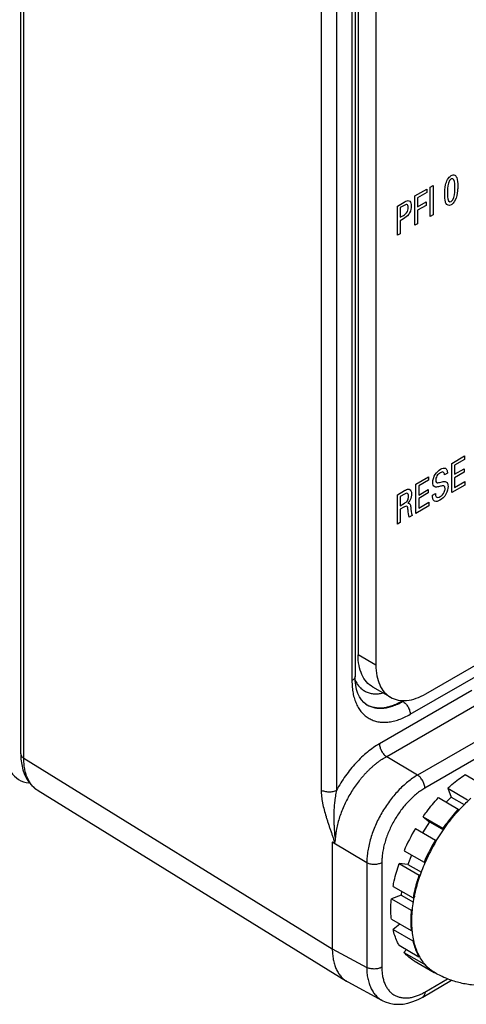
# Model space of a CAD drawing. Header units: inches. Extents: x 0 to 34, y 0 to 22.
# Tile 3 of 128: x 1.1 to 1.6, y 14.1 to 15.1. Entities that reach past the tile are written whole.
import ezdxf

# ---------------------------------------------------------------- set-up
doc = ezdxf.new("R2010")
doc.units = ezdxf.units.IN
doc.header["$LTSCALE"] = 1.87
doc.header["$MEASUREMENT"] = 0
doc.layers.get('0').update_dxf_attribs({"linetype": 'CONTINUOUS'})
doc.layers.add('02___PRT_ALL_AXES', color=7, linetype='CONTINUOUS')

msp = doc.modelspace()

# ---------------------------------------------------------------- linework, layer by layer
at = {"color": 7, "linetype": 'CONTINUOUS'}
for p, q in [((1.1174, 14.3798), (1.1174, 16.4045)), ((1.1206, 14.3753), (1.1206, 16.4)), ((1.4317, 16.2203), (1.4317, 14.3418)), ((1.4477, 16.2202), (1.4477, 14.3417)), ((1.4672, 16.2033), (1.4672, 14.461)), ((1.4703, 16.2078), (1.4703, 14.4836)), ((1.4639, 16.1987), (1.4639, 14.4565)), ((1.4889, 16.1971), (1.4889, 14.4729)), ((1.5411, 14.4428), (1.6237, 14.4905)), ((1.4889, 14.4729), (1.4703, 14.4836)), ((1.5248, 14.4213), (1.6057, 14.468)), ((1.5042, 14.4391), (1.4856, 14.4498)), ((1.5892, 14.4462), (1.4927, 14.3904)), ((1.4785, 14.4319), (1.4785, 14.4319)), ((1.5969, 14.4326), (1.5003, 14.3768)), ((1.5171, 14.4349), (1.5166, 14.4352)), ((1.5171, 14.4349), (1.5185, 14.4357)), ((1.6274, 14.4124), (1.5325, 14.3576)), ((1.6351, 14.3988), (1.5402, 14.344)), ((1.1206, 14.3753), (1.4433, 14.1757)), ((1.5325, 14.3576), (1.5003, 14.3768)), ((1.5823, 14.3582), (1.6032, 14.3461)), ((1.5641, 14.3438), (1.5849, 14.3318)), ((1.5641, 14.3438), (1.5677, 14.3346)), ((1.1354, 14.3414), (1.4582, 14.1418)), ((1.5543, 14.334), (1.5751, 14.3219)), ((1.5677, 14.3346), (1.5624, 14.3293)), ((1.5677, 14.3346), (1.5814, 14.3267)), ((1.5383, 14.314), (1.5591, 14.3019)), ((1.5383, 14.314), (1.545, 14.3087)), ((1.5756, 14.3207), (1.5751, 14.3219)), ((1.545, 14.3087), (1.5377, 14.2973)), ((1.545, 14.3087), (1.5595, 14.3003)), ((1.5591, 14.3019), (1.5601, 14.3012)), ((1.5303, 14.3016), (1.5512, 14.2895)), ((1.4794, 14.2658), (1.4433, 14.2874)), ((1.4455, 14.2859), (1.4433, 14.2873)), ((1.4433, 14.2873), (1.4433, 14.1757)), ((1.5522, 14.2888), (1.5512, 14.2895)), ((1.5184, 14.2783), (1.5393, 14.2663)), ((1.5261, 14.2739), (1.5223, 14.2641)), ((1.4794, 14.2658), (1.4794, 14.1563)), ((1.4951, 14.2659), (1.4951, 14.1564)), ((1.5132, 14.2649), (1.5341, 14.2528)), ((1.5223, 14.2641), (1.5132, 14.2649)), ((1.5223, 14.2641), (1.5365, 14.2559)), ((1.5393, 14.2663), (1.5406, 14.2662)), ((1.5354, 14.2527), (1.5341, 14.2528)), ((1.5069, 14.2411), (1.5278, 14.2291)), ((1.5154, 14.232), (1.5051, 14.2282)), ((1.5159, 14.2359), (1.5154, 14.232)), ((1.5154, 14.232), (1.5282, 14.2246)), ((1.5051, 14.2282), (1.526, 14.2161)), ((1.5278, 14.2291), (1.5291, 14.2295)), ((1.5271, 14.2166), (1.526, 14.2161)), ((1.5051, 14.2068), (1.526, 14.1948)), ((1.5141, 14.2016), (1.5069, 14.196)), ((1.5069, 14.196), (1.5277, 14.1839)), ((1.526, 14.1948), (1.5269, 14.1955)), ((1.5132, 14.1795), (1.534, 14.1674)), ((1.5286, 14.1845), (1.5277, 14.1839)), ((1.4433, 14.1757), (1.4794, 14.1563)), ((1.5208, 14.1751), (1.5183, 14.172)), ((1.5183, 14.172), (1.5392, 14.16)), ((1.534, 14.1674), (1.5345, 14.168)), ((1.5395, 14.1603), (1.5392, 14.16)), ((1.4595, 14.141), (1.4956, 14.1216)), ((1.5379, 14.1252), (1.5681, 14.1427)), ((1.5402, 14.1304), (1.564, 14.1441))]:
    msp.add_line(p, q, dxfattribs=at)
at = {"color": 40, "linetype": 'CONTINUOUS'}
for p, q in [((1.5458, 14.9735), (1.5487, 14.9752)), ((1.5458, 14.9427), (1.5458, 14.9735)), ((1.5487, 14.9752), (1.5487, 14.9444)), ((1.5296, 14.9641), (1.5423, 14.9714)), ((1.5296, 14.9334), (1.5296, 14.9641)), ((1.5423, 14.9678), (1.5326, 14.9622)), ((1.5326, 14.9622), (1.5326, 14.9527)), ((1.5423, 14.9714), (1.5423, 14.9678)), ((1.5114, 14.9536), (1.5186, 14.9577)), ((1.5114, 14.9229), (1.5114, 14.9536)), ((1.5185, 14.9542), (1.5144, 14.9519)), ((1.5144, 14.9519), (1.5144, 14.9418)), ((1.5326, 14.9527), (1.5417, 14.9579)), ((1.5417, 14.9543), (1.5326, 14.9491)), ((1.5417, 14.9579), (1.5417, 14.9543)), ((1.5144, 14.9418), (1.5179, 14.9438)), ((1.5326, 14.9491), (1.5326, 14.9351)), ((1.5487, 14.9444), (1.5458, 14.9427)), ((1.5178, 14.9402), (1.5144, 14.9382)), ((1.5144, 14.9382), (1.5144, 14.9246)), ((1.5326, 14.9351), (1.5296, 14.9334)), ((1.5144, 14.9246), (1.5114, 14.9229)), ((1.5684, 14.6841), (1.5817, 14.6918)), ((1.5684, 14.6534), (1.5684, 14.6841)), ((1.5817, 14.6882), (1.5713, 14.6822)), ((1.5817, 14.6918), (1.5817, 14.6882)), ((1.5638, 14.6738), (1.5607, 14.6721)), ((1.5713, 14.6822), (1.5713, 14.6727)), ((1.5713, 14.6727), (1.5812, 14.6784)), ((1.5812, 14.6748), (1.5713, 14.6691)), ((1.5812, 14.6784), (1.5812, 14.6748)), ((1.5307, 14.6624), (1.5441, 14.6701)), ((1.5441, 14.6665), (1.5337, 14.6605)), ((1.5441, 14.6701), (1.5441, 14.6665)), ((1.5713, 14.6691), (1.5713, 14.6589)), ((1.5713, 14.6589), (1.582, 14.665)), ((1.582, 14.665), (1.582, 14.6613)), ((1.5114, 14.6512), (1.519, 14.6556)), ((1.5307, 14.6317), (1.5307, 14.6624)), ((1.5337, 14.6605), (1.5337, 14.6509)), ((1.5337, 14.6509), (1.5436, 14.6566)), ((1.5436, 14.6531), (1.5337, 14.6473)), ((1.5436, 14.6566), (1.5436, 14.6531)), ((1.5481, 14.6507), (1.5512, 14.6525)), ((1.582, 14.6613), (1.5684, 14.6534)), ((1.5114, 14.6205), (1.5114, 14.6512)), ((1.5189, 14.652), (1.5142, 14.6493)), ((1.5142, 14.6493), (1.5142, 14.6396)), ((1.5142, 14.6396), (1.5189, 14.6423)), ((1.5337, 14.6473), (1.5337, 14.6371)), ((1.5337, 14.6371), (1.5443, 14.6433)), ((1.5443, 14.6433), (1.5443, 14.6395)), ((1.518, 14.6382), (1.5143, 14.6361)), ((1.5143, 14.6361), (1.5143, 14.6222)), ((1.5443, 14.6395), (1.5307, 14.6317)), ((1.5143, 14.6222), (1.5114, 14.6205)), ((1.5268, 14.6294), (1.5236, 14.6276))]:
    msp.add_line(p, q, dxfattribs=at)
at = {"color": 7, "linetype": 'CONTINUOUS'}
for points in [[(1.4785, 14.4319), (1.4762, 14.4337), (1.4738, 14.4364), (1.4717, 14.4396), (1.4701, 14.4432), (1.4688, 14.4473), (1.4679, 14.4517), (1.4673, 14.4567), (1.4672, 14.461)], [(1.1174, 14.3798), (1.1176, 14.3743), (1.1184, 14.3686), (1.1196, 14.3633), (1.1213, 14.3584), (1.1235, 14.3539), (1.1262, 14.3499), (1.1292, 14.3464), (1.1325, 14.3434), (1.1354, 14.3414)], [(1.4956, 14.1216), (1.4988, 14.1201), (1.503, 14.1187), (1.5076, 14.1179), (1.5124, 14.1176), (1.5173, 14.1179), (1.5225, 14.1189), (1.5277, 14.1205), (1.533, 14.1227), (1.5379, 14.1252)]]:
    msp.add_lwpolyline(points, dxfattribs=at)
for centre, radius, start, end in [((1.4915, 14.4532), 0.025, 238.095, 239.8769), ((1.7037, 14.1985), 0.2018, 149.2667, 156.6905), ((1.7258, 14.1858), 0.2031, 149.2914, 156.6658), ((1.7257, 14.1858), 0.2019, 149.3189, 156.5323), ((1.6807, 14.2001), 0.1544, 168.4399, 169.0079), ((1.5816, 14.1931), 0.0535, 208.0825, 208.3933), ((1.5697, 14.1853), 0.0397, 235.155, 235.4425), ((1.5696, 14.1852), 0.0395, 235.4407, 239.9931), ((1.5696, 14.1851), 0.0394, 239.9968, 240.6964), ((1.4713, 14.163), 0.025, 238.2664, 241.7304)]:
    msp.add_arc(centre, radius, start, end, dxfattribs=at)
msp.add_ellipse((1.1533, 14.4177), major_axis=(0.0375, 0.065), ratio=0.577156, start_param=-3.92679, end_param=-2.901432, dxfattribs=at)
at = {"color": 40, "linetype": 'CONTINUOUS'}
for points, knots in [([(1.5609, 14.9658), (1.5609, 14.969), (1.5612, 14.974), (1.5634, 14.9815), (1.5664, 14.9846), (1.5677, 14.9854)], [0, 0, 0, 0, 0.495739, 0.753131, 1, 1, 1, 1]), ([(1.5677, 14.9854), (1.569, 14.9862), (1.5718, 14.9866), (1.5743, 14.9823), (1.5746, 14.9776), (1.5746, 14.9744)], [0, 0, 0, 0, 0.240235, 0.482904, 1, 1, 1, 1]), ([(1.5717, 14.9724), (1.5717, 14.974), (1.5718, 14.978), (1.5702, 14.9834), (1.5678, 14.982)], [0, 0, 0, 0, 0.3681, 1, 1, 1, 1]), ([(1.5678, 14.982), (1.5651, 14.9805), (1.5637, 14.973), (1.5637, 14.969), (1.5637, 14.9677)], [0, 0, 0, 0, 0.689568, 1, 1, 1, 1]), ([(1.5677, 14.9583), (1.5703, 14.9598), (1.5717, 14.9671), (1.5717, 14.971), (1.5717, 14.9724)], [0, 0, 0, 0, 0.685968, 1, 1, 1, 1]), ([(1.5746, 14.9744), (1.5746, 14.9728), (1.5744, 14.9682), (1.5735, 14.9627), (1.5717, 14.9594)], [0, 0, 0, 0, 0.336923, 1, 1, 1, 1]), ([(1.5622, 14.9565), (1.562, 14.9569), (1.5611, 14.9596), (1.5609, 14.963), (1.5609, 14.9658)], [0, 0, 0, 0, 0.171545, 1, 1, 1, 1]), ([(1.5637, 14.9677), (1.5637, 14.9661), (1.5637, 14.9623), (1.5653, 14.9569), (1.5677, 14.9583)], [0, 0, 0, 0, 0.355793, 1, 1, 1, 1]), ([(1.5179, 14.9438), (1.519, 14.9445), (1.5218, 14.9462), (1.5228, 14.9503), (1.5228, 14.9519)], [0, 0, 0, 0, 0.432207, 1, 1, 1, 1]), ([(1.5228, 14.9519), (1.5228, 14.9534), (1.522, 14.9561), (1.5194, 14.9548), (1.5185, 14.9542)], [0, 0, 0, 0, 0.589158, 1, 1, 1, 1]), ([(1.5186, 14.9577), (1.5192, 14.9581), (1.5212, 14.9593), (1.5235, 14.9595), (1.5243, 14.9586)], [0, 0, 0, 0, 0.284987, 1, 1, 1, 1]), ([(1.5717, 14.9594), (1.5714, 14.9587), (1.5703, 14.9569), (1.5687, 14.9554), (1.5677, 14.9548)], [0, 0, 0, 0, 0.328609, 1, 1, 1, 1]), ([(1.5242, 14.9466), (1.524, 14.946), (1.5223, 14.9431), (1.5197, 14.9413), (1.5178, 14.9402)], [0, 0, 0, 0, 0.191138, 1, 1, 1, 1]), ([(1.5484, 14.6642), (1.5484, 14.6667), (1.5501, 14.6729), (1.5546, 14.6768), (1.5565, 14.6779)], [0, 0, 0, 0, 0.52417, 1, 1, 1, 1]), ([(1.5563, 14.6742), (1.555, 14.6735), (1.5524, 14.6713), (1.5515, 14.6678), (1.5515, 14.6665)], [0, 0, 0, 0, 0.51834, 1, 1, 1, 1]), ([(1.5607, 14.6721), (1.5607, 14.6734), (1.5597, 14.6758), (1.5573, 14.6748), (1.5563, 14.6742)], [0, 0, 0, 0, 0.540201, 1, 1, 1, 1]), ([(1.5565, 14.6779), (1.557, 14.6782), (1.5591, 14.6793), (1.5615, 14.6794), (1.5625, 14.6783)], [0, 0, 0, 0, 0.195501, 1, 1, 1, 1]), ([(1.5625, 14.6783), (1.5628, 14.678), (1.5636, 14.6769), (1.5637, 14.6751), (1.5638, 14.6738)], [0, 0, 0, 0, 0.297309, 1, 1, 1, 1]), ([(1.5515, 14.6665), (1.5515, 14.6654), (1.5522, 14.6633), (1.5544, 14.6639), (1.5554, 14.6641)], [0, 0, 0, 0, 0.460579, 1, 1, 1, 1]), ([(1.5554, 14.6641), (1.5564, 14.6643), (1.5587, 14.6648), (1.5612, 14.6653), (1.5622, 14.6649)], [0, 0, 0, 0, 0.429404, 1, 1, 1, 1]), ([(1.5622, 14.6649), (1.5627, 14.6647), (1.564, 14.6637), (1.5644, 14.6615), (1.5644, 14.66)], [0, 0, 0, 0, 0.306095, 1, 1, 1, 1]), ([(1.5231, 14.6495), (1.5231, 14.651), (1.5222, 14.6537), (1.5197, 14.6525), (1.5189, 14.652)], [0, 0, 0, 0, 0.612222, 1, 1, 1, 1]), ([(1.519, 14.6556), (1.5193, 14.6558), (1.521, 14.6568), (1.5228, 14.6574), (1.5239, 14.657)], [0, 0, 0, 0, 0.197403, 1, 1, 1, 1]), ([(1.5564, 14.6601), (1.5557, 14.6599), (1.5537, 14.6595), (1.5517, 14.6591), (1.5506, 14.6595)], [0, 0, 0, 0, 0.354109, 1, 1, 1, 1]), ([(1.5512, 14.6525), (1.5512, 14.6512), (1.5515, 14.6478), (1.5547, 14.6484), (1.5563, 14.6493)], [0, 0, 0, 0, 0.415916, 1, 1, 1, 1]), ([(1.5644, 14.66), (1.5644, 14.6575), (1.563, 14.6513), (1.5582, 14.6468), (1.556, 14.6455)], [0, 0, 0, 0, 0.485223, 1, 1, 1, 1]), ([(1.5563, 14.6493), (1.5578, 14.6502), (1.5607, 14.6531), (1.5613, 14.6566), (1.5613, 14.6577)], [0, 0, 0, 0, 0.603284, 1, 1, 1, 1]), ([(1.5613, 14.6577), (1.5613, 14.659), (1.5602, 14.6613), (1.5576, 14.6604), (1.5564, 14.6601)], [0, 0, 0, 0, 0.461528, 1, 1, 1, 1]), ([(1.5189, 14.6423), (1.519, 14.6424), (1.52, 14.643), (1.521, 14.6437), (1.5217, 14.6446)], [0, 0, 0, 0, 0.160856, 1, 1, 1, 1]), ([(1.5217, 14.6446), (1.5218, 14.6448), (1.5228, 14.6464), (1.5231, 14.6482), (1.5231, 14.6495)], [0, 0, 0, 0, 0.139714, 1, 1, 1, 1]), ([(1.5247, 14.6458), (1.5245, 14.6454), (1.5238, 14.6441), (1.5229, 14.643), (1.5222, 14.6423)], [0, 0, 0, 0, 0.323721, 1, 1, 1, 1]), ([(1.5222, 14.6423), (1.5231, 14.6425), (1.5251, 14.6422), (1.5253, 14.6396), (1.5254, 14.6383)], [0, 0, 0, 0, 0.428318, 1, 1, 1, 1]), ([(1.5494, 14.6452), (1.5491, 14.6456), (1.5483, 14.6471), (1.5481, 14.6492), (1.5481, 14.6507)], [0, 0, 0, 0, 0.293986, 1, 1, 1, 1]), ([(1.556, 14.6455), (1.5555, 14.6452), (1.553, 14.644), (1.5504, 14.6439), (1.5494, 14.6452)], [0, 0, 0, 0, 0.200578, 1, 1, 1, 1]), ([(1.5226, 14.6351), (1.5225, 14.6366), (1.5224, 14.6402), (1.5192, 14.6389), (1.518, 14.6382)], [0, 0, 0, 0, 0.526704, 1, 1, 1, 1])]:
    msp.add_open_spline(points, degree=3, knots=knots, dxfattribs=at)
for points in [[(1.5259, 14.9535), (1.5259, 14.9514), (1.5254, 14.9489), (1.5242, 14.9466)], [(1.5243, 14.9586), (1.5255, 14.9576), (1.5259, 14.9556), (1.5259, 14.9535)], [(1.5677, 14.9548), (1.5654, 14.9534), (1.5631, 14.9545), (1.5622, 14.9565)], [(1.5506, 14.6595), (1.5492, 14.6601), (1.5484, 14.6621), (1.5484, 14.6642)], [(1.5239, 14.657), (1.5254, 14.6565), (1.5262, 14.6544), (1.5262, 14.6521)], [(1.5262, 14.6521), (1.5262, 14.6502), (1.5257, 14.6479), (1.5247, 14.6458)], [(1.5236, 14.6276), (1.523, 14.6299), (1.5229, 14.6326), (1.5226, 14.6351)], [(1.5254, 14.6383), (1.5257, 14.6352), (1.526, 14.6321), (1.5268, 14.6294)]]:
    msp.add_open_spline(points, degree=3, dxfattribs=at)
at = {"color": 7, "linetype": 'CONTINUOUS'}
for points, knots in [([(1.4856, 14.4498), (1.4832, 14.4512), (1.4786, 14.4551), (1.4738, 14.463), (1.4709, 14.4728), (1.4703, 14.4799), (1.4703, 14.4836)], [0, 0, 0, 0, 0.217777, 0.450936, 0.710228, 1, 1, 1, 1]), ([(1.4889, 14.4729), (1.4889, 14.4692), (1.4895, 14.462), (1.4924, 14.4523), (1.4972, 14.4443), (1.5018, 14.4405), (1.5042, 14.4391)], [0, 0, 0, 0, 0.289772, 0.549064, 0.782223, 1, 1, 1, 1]), ([(1.4672, 14.461), (1.4672, 14.4608), (1.4671, 14.4604), (1.467, 14.4598), (1.4667, 14.4591), (1.4662, 14.4583), (1.4653, 14.4574), (1.4644, 14.4567), (1.4639, 14.4565)], [0, 0, 0, 0, 0.108098, 0.218234, 0.332263, 0.451718, 0.710596, 1, 1, 1, 1]), ([(1.4673, 14.4569), (1.4679, 14.4556), (1.4693, 14.453), (1.4716, 14.4501), (1.4736, 14.4481), (1.4753, 14.4468), (1.477, 14.4457), (1.4788, 14.4447), (1.4808, 14.444), (1.4835, 14.4432), (1.4871, 14.4426), (1.4917, 14.4427), (1.4947, 14.4433), (1.4963, 14.4436)], [0, 0, 0, 0, 0.12988, 0.253253, 0.313252, 0.37252, 0.431409, 0.490285, 0.549515, 0.609453, 0.732639, 0.862264, 1, 1, 1, 1]), ([(1.4639, 14.4565), (1.4639, 14.4542), (1.4641, 14.4498), (1.4649, 14.4435), (1.4661, 14.4385), (1.4674, 14.4348), (1.4688, 14.4314), (1.4709, 14.4274), (1.474, 14.4232), (1.4776, 14.4197), (1.4817, 14.4169), (1.4861, 14.4148), (1.491, 14.4134), (1.4962, 14.4129), (1.5006, 14.413), (1.5043, 14.4135), (1.5082, 14.4143), (1.5131, 14.4157), (1.519, 14.4181), (1.5229, 14.4201), (1.5248, 14.4213)], [0, 0, 0, 0, 0.074295, 0.144737, 0.211345, 0.243276, 0.274333, 0.334008, 0.390971, 0.445989, 0.499988, 0.553987, 0.609006, 0.665972, 0.72565, 0.756708, 0.78864, 0.855253, 0.9257, 1, 1, 1, 1]), ([(1.5042, 14.4391), (1.5066, 14.4377), (1.5122, 14.4357), (1.5215, 14.4354), (1.5314, 14.4378), (1.5379, 14.4409), (1.5411, 14.4428)], [0, 0, 0, 0, 0.217772, 0.450928, 0.710222, 1, 1, 1, 1]), ([(1.4785, 14.4319), (1.4791, 14.4315), (1.4804, 14.4307), (1.4831, 14.4294), (1.4867, 14.4282), (1.4913, 14.4275), (1.4953, 14.4276), (1.4986, 14.428), (1.5021, 14.4286), (1.5065, 14.4298), (1.5119, 14.432), (1.5154, 14.4339), (1.5171, 14.4349)], [0, 0, 0, 0, 0.054329, 0.108721, 0.218717, 0.332224, 0.451041, 0.512921, 0.576601, 0.709667, 0.850773, 1, 1, 1, 1]), ([(1.479, 14.4316), (1.4802, 14.4309), (1.4828, 14.4297), (1.487, 14.4285), (1.4916, 14.428), (1.4963, 14.4281), (1.5013, 14.4289), (1.5063, 14.4304), (1.5115, 14.4325), (1.5149, 14.4343), (1.5166, 14.4352)], [0, 0, 0, 0, 0.107819, 0.217759, 0.331661, 0.451044, 0.577028, 0.710337, 0.851321, 1, 1, 1, 1]), ([(1.5171, 14.4349), (1.5177, 14.4346), (1.5187, 14.4338), (1.5202, 14.4324), (1.5215, 14.4308), (1.5226, 14.429), (1.5236, 14.427), (1.5243, 14.4251), (1.5247, 14.4232), (1.5248, 14.4219), (1.5248, 14.4213)], [0, 0, 0, 0, 0.115494, 0.239438, 0.369328, 0.502148, 0.634672, 0.763692, 0.886263, 1, 1, 1, 1]), ([(1.4927, 14.3904), (1.4905, 14.3892), (1.4862, 14.3864), (1.48, 14.3817), (1.4739, 14.3763), (1.468, 14.3703), (1.4624, 14.3638), (1.4553, 14.3544), (1.4506, 14.3469), (1.4477, 14.3417)], [0, 0, 0, 0, 0.111436, 0.228104, 0.349468, 0.474854, 0.603488, 0.73452, 1, 1, 1, 1]), ([(1.4927, 14.3904), (1.4927, 14.3898), (1.4928, 14.3885), (1.4932, 14.3866), (1.4939, 14.3846), (1.4949, 14.3827), (1.496, 14.3809), (1.4973, 14.3793), (1.4988, 14.3779), (1.4998, 14.3771), (1.5003, 14.3768)], [0, 0, 0, 0, 0.113737, 0.236308, 0.365328, 0.497852, 0.630672, 0.760562, 0.884506, 1, 1, 1, 1]), ([(1.1174, 14.3798), (1.1174, 14.3796), (1.1174, 14.3792), (1.1176, 14.3786), (1.1179, 14.378), (1.1183, 14.3772), (1.1192, 14.3762), (1.1201, 14.3756), (1.1206, 14.3753)], [0, 0, 0, 0, 0.108612, 0.219183, 0.333502, 0.453066, 0.71159, 1, 1, 1, 1]), ([(1.1354, 14.3414), (1.1342, 14.3421), (1.1319, 14.3438), (1.1289, 14.3469), (1.1264, 14.3505), (1.1242, 14.3547), (1.1226, 14.3593), (1.1214, 14.3643), (1.1207, 14.3697), (1.1206, 14.3734), (1.1206, 14.3753)], [0, 0, 0, 0, 0.107967, 0.218169, 0.332342, 0.451915, 0.577949, 0.711131, 0.851803, 1, 1, 1, 1]), ([(1.5003, 14.3768), (1.4999, 14.3766), (1.499, 14.3761), (1.4977, 14.3754), (1.4966, 14.3748), (1.4957, 14.3743), (1.4948, 14.3738), (1.4938, 14.3731), (1.4925, 14.3722), (1.4913, 14.3713), (1.49, 14.3703), (1.4888, 14.3694), (1.4871, 14.368), (1.4851, 14.3663), (1.4827, 14.3641), (1.4804, 14.3618), (1.478, 14.3594), (1.4758, 14.3569), (1.4736, 14.3543), (1.4707, 14.3508), (1.4672, 14.3461), (1.4634, 14.3403), (1.4599, 14.3343), (1.4567, 14.3281), (1.4539, 14.3218), (1.4515, 14.3154), (1.4495, 14.3091), (1.4475, 14.3008), (1.4466, 14.2946), (1.4463, 14.2905)], [0, 0, 0, 0, 0.01385, 0.028095, 0.042515, 0.049727, 0.056921, 0.0713, 0.085736, 0.100298, 0.115019, 0.129885, 0.144878, 0.175198, 0.205958, 0.237142, 0.26871, 0.300623, 0.332842, 0.365324, 0.430894, 0.496976, 0.563194, 0.629168, 0.694524, 0.758898, 0.821941, 0.883336, 1, 1, 1, 1]), ([(1.5325, 14.3576), (1.5307, 14.3566), (1.5272, 14.3543), (1.5221, 14.3504), (1.517, 14.3461), (1.5122, 14.3412), (1.5075, 14.3359), (1.5015, 14.3283), (1.4948, 14.3181), (1.4893, 14.3073), (1.4857, 14.2983), (1.4834, 14.2916), (1.4817, 14.285), (1.4804, 14.2784), (1.4796, 14.2721), (1.4794, 14.2679), (1.4794, 14.2658)], [0, 0, 0, 0, 0.05582, 0.114165, 0.17479, 0.237396, 0.301636, 0.367131, 0.500184, 0.63321, 0.698671, 0.762866, 0.825416, 0.885978, 0.944253, 1, 1, 1, 1]), ([(1.5402, 14.344), (1.5402, 14.3446), (1.5401, 14.3459), (1.5396, 14.3478), (1.5389, 14.3498), (1.538, 14.3517), (1.5368, 14.3535), (1.5355, 14.3551), (1.5341, 14.3565), (1.533, 14.3573), (1.5325, 14.3576)], [0, 0, 0, 0, 0.113737, 0.236308, 0.365328, 0.497852, 0.630672, 0.760562, 0.884506, 1, 1, 1, 1]), ([(1.5641, 14.3438), (1.5655, 14.3452), (1.5713, 14.3503), (1.5775, 14.355), (1.5823, 14.3582)], [0, 0, 0, 0, 0.258148, 1, 1, 1, 1]), ([(1.5402, 14.344), (1.5387, 14.3431), (1.5357, 14.3412), (1.5313, 14.3379), (1.527, 14.3342), (1.5229, 14.3301), (1.5189, 14.3256), (1.5138, 14.3191), (1.5081, 14.3105), (1.5035, 14.3012), (1.5004, 14.2936), (1.4985, 14.2879), (1.497, 14.2822), (1.4959, 14.2767), (1.4953, 14.2712), (1.4951, 14.2677), (1.4951, 14.2659)], [0, 0, 0, 0, 0.055847, 0.114197, 0.17481, 0.237391, 0.301598, 0.367053, 0.500026, 0.632993, 0.69844, 0.762638, 0.825209, 0.885814, 0.944157, 1, 1, 1, 1]), ([(1.4317, 14.3418), (1.4317, 14.3407), (1.4318, 14.3385), (1.4321, 14.3352), (1.4325, 14.3318), (1.4334, 14.3271), (1.4347, 14.3213), (1.4364, 14.3154), (1.4379, 14.3107), (1.439, 14.3071), (1.4402, 14.3036), (1.4415, 14.3), (1.4425, 14.297), (1.4433, 14.2947), (1.4439, 14.2929), (1.4445, 14.2911), (1.4449, 14.2896), (1.4452, 14.2885), (1.4454, 14.2873), (1.4455, 14.2865), (1.4455, 14.2859)], [0, 0, 0, 0, 0.055997, 0.113885, 0.17334, 0.234102, 0.35866, 0.486126, 0.550609, 0.615444, 0.680534, 0.745778, 0.81105, 0.843631, 0.876109, 0.908381, 0.940223, 0.955839, 0.971117, 1, 1, 1, 1]), ([(1.4477, 14.3417), (1.4472, 14.3414), (1.446, 14.3408), (1.444, 14.3402), (1.4419, 14.3399), (1.4397, 14.3397), (1.4375, 14.3399), (1.4354, 14.3403), (1.4334, 14.3409), (1.4322, 14.3414), (1.4317, 14.3418)], [0, 0, 0, 0, 0.114378, 0.237852, 0.367826, 0.501103, 0.634227, 0.763752, 0.886519, 1, 1, 1, 1]), ([(1.4477, 14.3417), (1.4475, 14.3407), (1.447, 14.3386), (1.4465, 14.3354), (1.446, 14.3322), (1.4456, 14.3284), (1.4452, 14.3241), (1.4449, 14.3192), (1.4448, 14.3144), (1.4449, 14.3095), (1.4451, 14.3047), (1.4454, 14.2999), (1.4457, 14.296), (1.446, 14.2928), (1.4462, 14.2913), (1.4463, 14.2905)], [0, 0, 0, 0, 0.061965, 0.124488, 0.187386, 0.250525, 0.34547, 0.440465, 0.535298, 0.629788, 0.723762, 0.817031, 0.909321, 0.954936, 1, 1, 1, 1]), ([(1.5383, 14.314), (1.5395, 14.3158), (1.5445, 14.3227), (1.55, 14.3293), (1.5543, 14.334)], [0, 0, 0, 0, 0.253348, 1, 1, 1, 1]), ([(1.5756, 14.3207), (1.5767, 14.3218), (1.5808, 14.3262), (1.5851, 14.3304), (1.5884, 14.3334)], [0, 0, 0, 0, 0.254406, 1, 1, 1, 1]), ([(1.5521, 14.2888), (1.5555, 14.2945), (1.5629, 14.3056), (1.5712, 14.3159), (1.5756, 14.3207)], [0, 0, 0, 0, 0.505412, 1, 1, 1, 1]), ([(1.5751, 14.3219), (1.5737, 14.3204), (1.5681, 14.314), (1.5628, 14.3072), (1.5591, 14.3019)], [0, 0, 0, 0, 0.246207, 1, 1, 1, 1]), ([(1.4463, 14.2905), (1.4463, 14.2901), (1.4462, 14.2893), (1.446, 14.2881), (1.4458, 14.2869), (1.4456, 14.2862), (1.4455, 14.2859)], [0, 0, 0, 0, 0.270764, 0.530628, 0.775246, 1, 1, 1, 1]), ([(1.4951, 14.2659), (1.4946, 14.2656), (1.4934, 14.2651), (1.4915, 14.2645), (1.4894, 14.2641), (1.4873, 14.264), (1.4851, 14.2641), (1.483, 14.2644), (1.4811, 14.265), (1.4799, 14.2655), (1.4794, 14.2658)], [0, 0, 0, 0, 0.113947, 0.236813, 0.366146, 0.498918, 0.63184, 0.761612, 0.88517, 1, 1, 1, 1]), ([(1.5069, 14.2411), (1.5073, 14.2431), (1.5089, 14.2511), (1.5112, 14.259), (1.5132, 14.2649)], [0, 0, 0, 0, 0.24377, 1, 1, 1, 1]), ([(1.5293, 14.231), (1.5306, 14.237), (1.5337, 14.2489), (1.5381, 14.2604), (1.5406, 14.2662)], [0, 0, 0, 0, 0.490194, 1, 1, 1, 1]), ([(1.5341, 14.2528), (1.5334, 14.2508), (1.5309, 14.243), (1.5289, 14.2351), (1.5278, 14.2291)], [0, 0, 0, 0, 0.255861, 1, 1, 1, 1]), ([(1.5051, 14.2068), (1.5049, 14.2085), (1.5044, 14.2156), (1.5046, 14.2228), (1.5051, 14.2282)], [0, 0, 0, 0, 0.239616, 1, 1, 1, 1]), ([(1.5269, 14.1955), (1.5264, 14.2009), (1.5264, 14.2124), (1.5279, 14.2237), (1.529, 14.2295)], [0, 0, 0, 0, 0.480349, 1, 1, 1, 1]), ([(1.526, 14.2161), (1.5258, 14.2143), (1.5253, 14.2072), (1.5254, 14.2), (1.526, 14.1948)], [0, 0, 0, 0, 0.260385, 1, 1, 1, 1]), ([(1.5132, 14.1795), (1.5125, 14.1807), (1.5098, 14.186), (1.5079, 14.1916), (1.5069, 14.196)], [0, 0, 0, 0, 0.238795, 1, 1, 1, 1]), ([(1.5345, 14.168), (1.5323, 14.172), (1.5289, 14.181), (1.5273, 14.1905), (1.5269, 14.1955)], [0, 0, 0, 0, 0.475314, 1, 1, 1, 1]), ([(1.5277, 14.1839), (1.5281, 14.1824), (1.5296, 14.1767), (1.5319, 14.1712), (1.534, 14.1674)], [0, 0, 0, 0, 0.262214, 1, 1, 1, 1]), ([(1.4433, 14.1757), (1.4433, 14.1738), (1.4435, 14.1701), (1.4442, 14.1647), (1.4454, 14.1596), (1.447, 14.155), (1.4492, 14.1509), (1.4517, 14.1473), (1.4547, 14.1442), (1.457, 14.1425), (1.4582, 14.1418)], [0, 0, 0, 0, 0.14822, 0.288928, 0.42215, 0.548219, 0.667811, 0.781976, 0.892129, 1, 1, 1, 1]), ([(1.529, 14.1631), (1.527, 14.1642), (1.5232, 14.1669), (1.5199, 14.1702), (1.5183, 14.172)], [0, 0, 0, 0, 0.495064, 1, 1, 1, 1]), ([(1.551, 14.1504), (1.5493, 14.1514), (1.546, 14.1536), (1.5417, 14.1576), (1.5378, 14.1623), (1.5356, 14.1659), (1.5346, 14.1677)], [0, 0, 0, 0, 0.241694, 0.486849, 0.738688, 1, 1, 1, 1]), ([(1.5392, 14.16), (1.5398, 14.1593), (1.5422, 14.1566), (1.5449, 14.1543), (1.5471, 14.1528)], [0, 0, 0, 0, 0.253973, 1, 1, 1, 1]), ([(1.4951, 14.1564), (1.4946, 14.1561), (1.4934, 14.1555), (1.4915, 14.155), (1.4894, 14.1546), (1.4873, 14.1545), (1.4851, 14.1546), (1.483, 14.1549), (1.4811, 14.1555), (1.4799, 14.156), (1.4794, 14.1563)], [0, 0, 0, 0, 0.113947, 0.236813, 0.366146, 0.498918, 0.63184, 0.761612, 0.88517, 1, 1, 1, 1]), ([(1.4794, 14.1563), (1.4794, 14.1543), (1.4795, 14.1504), (1.4803, 14.1448), (1.4817, 14.1396), (1.4835, 14.1348), (1.4858, 14.1306), (1.4886, 14.127), (1.4919, 14.1239), (1.4943, 14.1223), (1.4956, 14.1216)], [0, 0, 0, 0, 0.148997, 0.290099, 0.423353, 0.549152, 0.668292, 0.782, 0.891913, 1, 1, 1, 1]), ([(1.4951, 14.1564), (1.4951, 14.1547), (1.4953, 14.1515), (1.4959, 14.1468), (1.4968, 14.1431), (1.4977, 14.1404), (1.4988, 14.1379), (1.5003, 14.1349), (1.5026, 14.1318), (1.5053, 14.1292), (1.5083, 14.1271), (1.5116, 14.1256), (1.5152, 14.1246), (1.519, 14.1242), (1.5223, 14.1243), (1.525, 14.1246), (1.5279, 14.1252), (1.5315, 14.1263), (1.5359, 14.1281), (1.5388, 14.1296), (1.5402, 14.1304)], [0, 0, 0, 0, 0.074297, 0.144738, 0.211345, 0.243275, 0.27433, 0.334004, 0.390968, 0.445987, 0.499989, 0.55399, 0.609011, 0.665977, 0.725654, 0.756711, 0.788643, 0.855253, 0.925699, 1, 1, 1, 1]), ([(1.6534, 14.1519), (1.6495, 14.1497), (1.6415, 14.1457), (1.6289, 14.1412), (1.6158, 14.1382), (1.6024, 14.137), (1.589, 14.1376), (1.5757, 14.14), (1.5629, 14.1442), (1.5548, 14.1482), (1.551, 14.1504)], [0, 0, 0, 0, 0.124724, 0.249422, 0.374211, 0.499141, 0.624215, 0.749407, 0.874683, 1, 1, 1, 1]), ([(1.5402, 14.1304), (1.5402, 14.1298), (1.5401, 14.1287), (1.5397, 14.1275), (1.5393, 14.1266), (1.5389, 14.126), (1.5384, 14.1256), (1.5381, 14.1253), (1.5379, 14.1252)], [0, 0, 0, 0, 0.28941, 0.548291, 0.667745, 0.78177, 0.891904, 1, 1, 1, 1])]:
    msp.add_open_spline(points, degree=3, knots=knots, dxfattribs=at)
at = {"layer": '02___PRT_ALL_AXES', "color": 7, "linetype": 'CONTINUOUS'}
msp.add_line((1.529, 14.1631), (1.5499, 14.151), dxfattribs=at)

doc.saveas('drawing.dxf')
